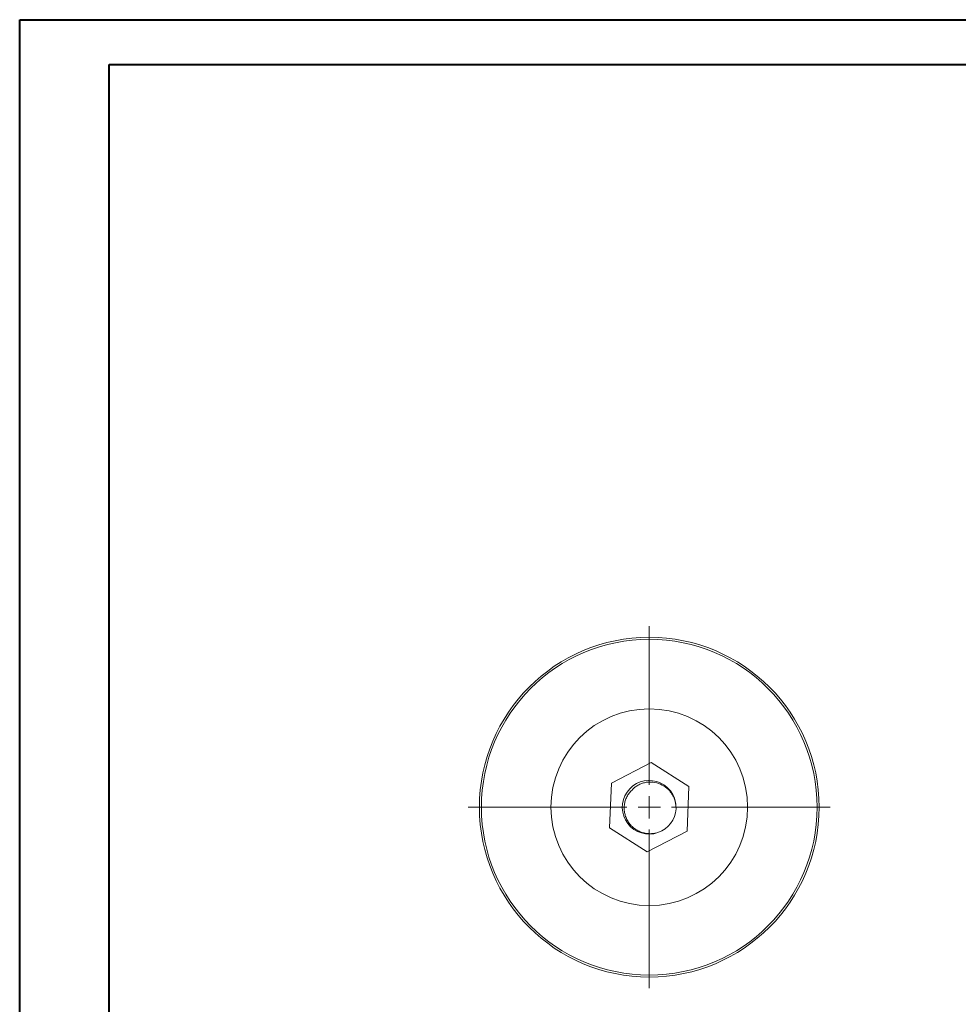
# Model space of a CAD drawing. Header units: millimetres. Extents: x 0 to 210, y 0 to 297.
# Tile 10 of 14: x 0 to 105, y 187 to 297. Entities that reach past the tile are written whole.
import ezdxf

# ---------------------------------------------------------------- set-up
doc = ezdxf.new("R2010")
doc.units = ezdxf.units.MM

# ---------------------------------------------------------------- blocks, each defined once
blk = doc.blocks.new('SW_CENTERMARKSYMBOL_0')
at = {"color": 0, "linetype": 'Continuous', "lineweight": 0}
for p, q in [((0, 2.5), (0, 20.25)), ((0, 0), (0, 1.25)), ((-2.5, 0), (-20.25, 0)), ((0, 0), (-1.25, 0)), ((0, 0), (0, -1.25)), ((0, 0), (1.25, 0)), ((2.5, 0), (20.25, 0)), ((0, -2.5), (0, -20.25))]:
    blk.add_line(p, q, dxfattribs=at)

msp = doc.modelspace()

# ---------------------------------------------------------------- linework, layer by layer
at = {"color": 7, "linetype": 'Continuous', "lineweight": 40}
for p, q in [((0.08, 0.21), (0.08, 297.21)), ((0.08, 297.21), (210.08, 297.21)), ((10.08, 292.21), (205.08, 292.21)), ((10.08, 5.21), (10.08, 292.21))]:
    msp.add_line(p, q, dxfattribs=at)
at = {"color": 7, "linetype": 'Continuous', "lineweight": 15}
for p, q in [((70.72, 214.13), (66.29, 211.82)), ((74.94, 211.44), (70.72, 214.13)), ((66.29, 211.82), (66.07, 206.82)), ((74.73, 206.45), (74.94, 211.44)), ((66.07, 206.82), (70.29, 204.14)), ((70.29, 204.14), (74.73, 206.45))]:
    msp.add_line(p, q, dxfattribs=at)
for radius in [19, 18.78, 11]:
    msp.add_circle((70.51, 209.13), radius, dxfattribs=at)
for centre, start, end in [((70.49, 209.12), 1.4461, 289.2202), ((70.51, 209.13), 288.8969, 356.7275)]:
    msp.add_arc(centre, 3, start, end, dxfattribs=at)
for points, knots in [([(68.58, 211.05), (68.68, 211.16), (68.79, 211.26), (69.01, 211.44), (69.13, 211.52), (69.39, 211.66), (69.52, 211.72), (69.79, 211.82), (69.93, 211.86), (70.21, 211.92), (70.35, 211.94), (70.64, 211.95), (70.78, 211.94), (71.21, 211.9), (71.49, 211.82), (72.02, 211.59), (72.27, 211.43), (72.59, 211.15), (72.7, 211.05), (72.88, 210.84), (72.97, 210.72), (73.12, 210.48), (73.19, 210.35), (73.31, 210.09), (73.36, 209.95), (73.43, 209.67), (73.46, 209.53), (73.5, 209.25), (73.5, 209.1), (73.5, 208.96)], [0, 0, 0, 0, 0.0625, 0.0625, 0.125, 0.125, 0.1875, 0.1875, 0.25, 0.25, 0.3125, 0.3125, 0.375, 0.375, 0.5, 0.5, 0.625, 0.625, 0.6875, 0.6875, 0.75, 0.75, 0.8125, 0.8125, 0.875, 0.875, 0.9375, 0.9375, 1, 1, 1, 1]), ([(68.58, 211.05), (68.47, 210.94), (68.36, 210.82), (68.17, 210.57), (68.08, 210.43), (67.93, 210.15), (67.87, 210), (67.78, 209.69), (67.74, 209.53), (67.7, 209.22), (67.7, 209.06), (67.71, 208.74), (67.74, 208.58), (67.8, 208.26), (67.85, 208.11), (67.97, 207.82), (68.05, 207.67), (68.21, 207.4), (68.31, 207.27), (68.52, 207.03), (68.64, 206.92), (68.88, 206.72), (69.02, 206.63), (69.29, 206.47), (69.44, 206.4), (69.74, 206.29), (69.9, 206.25), (70.21, 206.19), (70.37, 206.17), (70.69, 206.16), (70.85, 206.17), (71.17, 206.21), (71.32, 206.25), (71.48, 206.29)], [0, 0, 0, 0, 0.0625, 0.0625, 0.125, 0.125, 0.1875, 0.1875, 0.25, 0.25, 0.3125, 0.3125, 0.375, 0.375, 0.4375, 0.4375, 0.5, 0.5, 0.5625, 0.5625, 0.625, 0.625, 0.6875, 0.6875, 0.75, 0.75, 0.8125, 0.8125, 0.875, 0.875, 0.9375, 0.9375, 1, 1, 1, 1])]:
    msp.add_open_spline(points, degree=3, knots=knots, dxfattribs=at)

# ---------------------------------------------------------------- block references
at = {"color": 7, "linetype": 'Continuous', "lineweight": 0}
msp.add_blockref('SW_CENTERMARKSYMBOL_0', (70.51, 209.13), dxfattribs=at)

doc.saveas('drawing.dxf')
